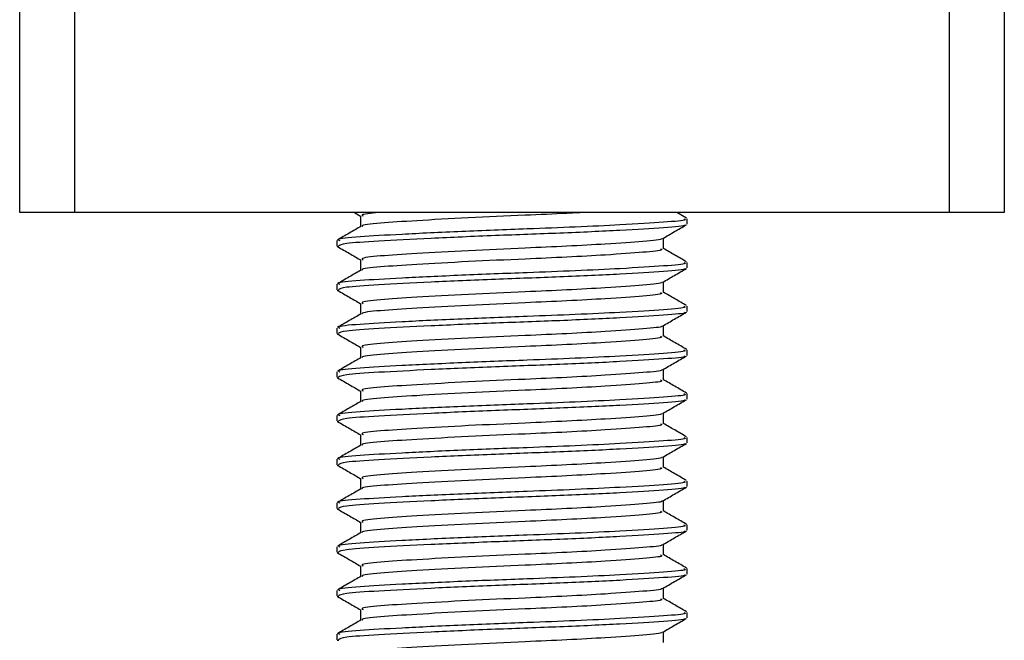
# Model space of a CAD drawing. Header units: millimetres. Extents: x 0 to 420, y 0 to 297.
# Tile 79 of 128: x 209.83 to 211.45, y 197.19 to 198.21. Entities that reach past the tile are written whole.
import ezdxf

# ---------------------------------------------------------------- set-up
doc = ezdxf.new("R2010")
doc.units = ezdxf.units.MM

msp = doc.modelspace()

# ---------------------------------------------------------------- linework, layer by layer
at = {"color": 7, "linetype": 'Continuous', "lineweight": 25}
for p, q in [((209.82907, 197.89454), (209.82907, 198.32703)), ((209.91918, 198.32703), (209.91918, 197.89454)), ((211.36081, 197.89454), (211.36081, 198.32703)), ((211.45091, 198.32703), (211.45091, 197.89454)), ((209.91918, 197.89454), (209.82907, 197.89454)), ((211.36081, 197.89454), (209.91918, 197.89454)), ((210.38029, 197.89454), (210.39068, 197.88852)), ((210.39068, 197.88897), (210.39068, 197.87147)), ((210.92761, 197.88533), (210.9117, 197.89454)), ((210.92832, 197.87548), (210.92832, 197.88449)), ((211.45091, 197.89454), (211.36081, 197.89454)), ((210.35167, 197.84847), (210.35167, 197.83943)), ((210.8893, 197.83491), (210.8893, 197.85248)), ((210.35207, 197.8388), (210.3545, 197.8384)), ((210.39068, 197.81689), (210.39068, 197.79939)), ((210.92832, 197.8034), (210.92832, 197.81241)), ((210.35167, 197.77639), (210.35167, 197.76735)), ((210.8893, 197.76283), (210.8893, 197.7804)), ((210.35207, 197.76672), (210.3545, 197.76632)), ((210.39068, 197.74481), (210.39068, 197.7273)), ((210.92832, 197.73132), (210.92832, 197.74033)), ((210.35167, 197.70431), (210.35167, 197.69526)), ((210.8893, 197.69075), (210.8893, 197.70832)), ((210.35207, 197.69464), (210.3545, 197.69424)), ((210.39068, 197.67273), (210.39068, 197.65522)), ((210.92832, 197.65924), (210.92832, 197.66825)), ((210.35167, 197.63223), (210.35167, 197.62318)), ((210.35207, 197.62255), (210.3545, 197.62215)), ((210.8893, 197.61866), (210.8893, 197.63623)), ((210.39068, 197.60064), (210.39068, 197.58314)), ((210.92832, 197.58716), (210.92832, 197.59617)), ((210.35167, 197.56015), (210.35167, 197.5511)), ((210.8893, 197.54658), (210.8893, 197.56415)), ((210.35207, 197.55047), (210.3545, 197.55007)), ((210.39068, 197.52856), (210.39068, 197.51106)), ((210.92832, 197.51508), (210.92832, 197.52409)), ((210.8893, 197.4745), (210.8893, 197.49207)), ((210.35167, 197.48806), (210.35167, 197.47902)), ((210.35207, 197.47839), (210.3545, 197.47799)), ((210.39068, 197.45648), (210.39068, 197.43898)), ((210.92832, 197.44299), (210.92832, 197.452)), ((210.35167, 197.41598), (210.35167, 197.40694)), ((210.8893, 197.40242), (210.8893, 197.41999)), ((210.35207, 197.40631), (210.3545, 197.40591)), ((210.39068, 197.3844), (210.39068, 197.3669)), ((210.92832, 197.37091), (210.92832, 197.37992)), ((210.8893, 197.33034), (210.8893, 197.34791)), ((210.35167, 197.3439), (210.35167, 197.33486)), ((210.35207, 197.33423), (210.3545, 197.33383)), ((210.39068, 197.31232), (210.39068, 197.29481)), ((210.92832, 197.29883), (210.92832, 197.30784)), ((210.35167, 197.27182), (210.35167, 197.26277)), ((210.8893, 197.25826), (210.8893, 197.27583)), ((210.35207, 197.26215), (210.3545, 197.26175)), ((210.39068, 197.24024), (210.39068, 197.22273)), ((210.92832, 197.22675), (210.92832, 197.23576)), ((210.35167, 197.19974), (210.35167, 197.19069)), ((210.8893, 197.18617), (210.8893, 197.20374)), ((210.35207, 197.19006), (210.3545, 197.18966))]:
    msp.add_line(p, q, dxfattribs=at)
for points, knots in [([(210.92317, 197.88449), (210.92448, 197.88388), (210.92901, 197.88177), (210.8934, 197.87863), (210.82786, 197.87453), (210.74655, 197.87063), (210.65658, 197.86718), (210.55447, 197.8633), (210.45522, 197.85855), (210.38492, 197.85457), (210.35024, 197.85105), (210.35524, 197.84901), (210.35656, 197.84847)], [0, 0, 0, 0, 0.0482673, 0.1669875, 0.2886879, 0.3822403, 0.4726264, 0.5927373, 0.7161886, 0.8348774, 0.9566226, 1, 1, 1, 1]), ([(210.4199, 197.89454), (210.4072, 197.89324), (210.38929, 197.89142), (210.39366, 197.88954), (210.39494, 197.88899)], [0, 0, 0, 0, 0.7089138, 1, 1, 1, 1]), ([(210.75477, 197.89454), (210.74671, 197.89408), (210.71861, 197.89248), (210.65378, 197.88971), (210.56626, 197.88582), (210.48, 197.88107), (210.42011, 197.8771), (210.39062, 197.87391), (210.39341, 197.87219), (210.39375, 197.87198)], [0, 0, 0, 0, 0.0578973, 0.2019019, 0.3932661, 0.5899584, 0.7790544, 0.9730254, 1, 1, 1, 1]), ([(210.39154, 197.87196), (210.38501, 197.86818), (210.37196, 197.86062), (210.3589, 197.85307), (210.35238, 197.84929)], [0, 0, 0, 0, 0.4998987, 1, 1, 1, 1]), ([(210.92422, 197.87444), (210.92463, 197.87418), (210.92743, 197.87243), (210.89259, 197.86963), (210.82235, 197.86515), (210.72193, 197.8605), (210.61089, 197.85659), (210.50348, 197.85195), (210.41691, 197.84748), (210.36073, 197.84367), (210.35629, 197.84079), (210.35419, 197.83943)], [0, 0, 0, 0, 0.020946, 0.1431057, 0.2683321, 0.3948123, 0.5164381, 0.6428345, 0.7681974, 0.8902633, 1, 1, 1, 1]), ([(210.88807, 197.85176), (210.89459, 197.85554), (210.90763, 197.8631), (210.92068, 197.87065), (210.92721, 197.87443)], [0, 0, 0, 0, 0.4999098, 1, 1, 1, 1]), ([(210.88589, 197.85177), (210.88616, 197.85156), (210.88837, 197.84986), (210.85829, 197.84711), (210.8026, 197.84299), (210.73209, 197.83909), (210.65435, 197.83564), (210.56604, 197.83176), (210.48023, 197.82701), (210.41942, 197.82304), (210.38942, 197.81951), (210.39378, 197.81746), (210.39494, 197.81691)], [0, 0, 0, 0, 0.0170089, 0.1395429, 0.2651564, 0.3617182, 0.4550083, 0.5789794, 0.7064021, 0.8289037, 0.9545634, 1, 1, 1, 1]), ([(210.35277, 197.83839), (210.3593, 197.83461), (210.37194, 197.8273), (210.38457, 197.81998), (210.39068, 197.81644)], [0, 0, 0, 0, 0.5163558, 1, 1, 1, 1]), ([(210.88487, 197.83492), (210.88598, 197.83431), (210.88987, 197.83221), (210.8591, 197.82907), (210.80244, 197.82497), (210.73213, 197.82107), (210.65432, 197.81762), (210.56609, 197.81374), (210.48004, 197.80899), (210.4201, 197.80502), (210.39062, 197.80182), (210.39341, 197.80011), (210.39375, 197.7999)], [0, 0, 0, 0, 0.0490909, 0.1710963, 0.2961678, 0.392313, 0.4852006, 0.6086368, 0.7355098, 0.8574829, 0.9826005, 1, 1, 1, 1]), ([(210.92761, 197.81325), (210.92108, 197.81702), (210.90831, 197.82442), (210.89554, 197.83181), (210.8893, 197.83543)], [0, 0, 0, 0, 0.5112595, 1, 1, 1, 1]), ([(210.39154, 197.79988), (210.38501, 197.7961), (210.37196, 197.78854), (210.3589, 197.78098), (210.35238, 197.7772)], [0, 0, 0, 0, 0.4998987, 1, 1, 1, 1]), ([(210.92317, 197.81241), (210.92448, 197.8118), (210.92901, 197.80969), (210.8934, 197.80655), (210.82786, 197.80245), (210.74655, 197.79854), (210.65658, 197.7951), (210.55447, 197.79122), (210.45522, 197.78646), (210.38492, 197.78249), (210.35024, 197.77897), (210.35524, 197.77693), (210.35656, 197.77639)], [0, 0, 0, 0, 0.0482673, 0.1669875, 0.2886879, 0.3822403, 0.4726264, 0.5927373, 0.7161886, 0.8348774, 0.9566226, 1, 1, 1, 1]), ([(210.92422, 197.80236), (210.92463, 197.8021), (210.92743, 197.80035), (210.89259, 197.79755), (210.82235, 197.79307), (210.72193, 197.78842), (210.61089, 197.78451), (210.50348, 197.77987), (210.41691, 197.77539), (210.36073, 197.77159), (210.35629, 197.76871), (210.35419, 197.76735)], [0, 0, 0, 0, 0.020946, 0.1431057, 0.2683321, 0.3948123, 0.5164381, 0.6428345, 0.7681974, 0.8902633, 1, 1, 1, 1]), ([(210.88807, 197.77968), (210.89459, 197.78346), (210.90763, 197.79102), (210.92068, 197.79857), (210.92721, 197.80235)], [0, 0, 0, 0, 0.4999098, 1, 1, 1, 1]), ([(210.88589, 197.77969), (210.88616, 197.77948), (210.88837, 197.77778), (210.85829, 197.77502), (210.8026, 197.77091), (210.73209, 197.76701), (210.65435, 197.76356), (210.56604, 197.75968), (210.48023, 197.75493), (210.41942, 197.75096), (210.38942, 197.74743), (210.39378, 197.74538), (210.39494, 197.74483)], [0, 0, 0, 0, 0.01700891, 0.13954292, 0.26515642, 0.36171819, 0.45500832, 0.57897936, 0.70640208, 0.8289037, 0.95456345, 1, 1, 1, 1]), ([(210.35277, 197.76631), (210.3593, 197.76253), (210.37194, 197.75522), (210.38457, 197.7479), (210.39068, 197.74436)], [0, 0, 0, 0, 0.5163558, 1, 1, 1, 1]), ([(210.88487, 197.76284), (210.88598, 197.76223), (210.88987, 197.76012), (210.8591, 197.75699), (210.80244, 197.75289), (210.73213, 197.74899), (210.65432, 197.74554), (210.56609, 197.74166), (210.48004, 197.73691), (210.4201, 197.73294), (210.39062, 197.72974), (210.39341, 197.72803), (210.39375, 197.72782)], [0, 0, 0, 0, 0.0490909, 0.1710963, 0.2961678, 0.392313, 0.4852006, 0.6086368, 0.7355098, 0.8574829, 0.9826005, 1, 1, 1, 1]), ([(210.92761, 197.74116), (210.92108, 197.74494), (210.90831, 197.75233), (210.89554, 197.75973), (210.8893, 197.76335)], [0, 0, 0, 0, 0.5112595, 1, 1, 1, 1]), ([(210.92317, 197.74033), (210.92448, 197.73972), (210.92901, 197.7376), (210.8934, 197.73447), (210.82786, 197.73036), (210.74655, 197.72646), (210.65658, 197.72302), (210.55447, 197.71914), (210.45522, 197.71438), (210.38492, 197.71041), (210.35024, 197.70689), (210.35524, 197.70485), (210.35656, 197.70431)], [0, 0, 0, 0, 0.0482673, 0.1669875, 0.2886879, 0.3822403, 0.4726264, 0.5927373, 0.7161886, 0.8348774, 0.9566226, 1, 1, 1, 1]), ([(210.39154, 197.7278), (210.38501, 197.72402), (210.37196, 197.71646), (210.3589, 197.7089), (210.35238, 197.70512)], [0, 0, 0, 0, 0.4998987, 1, 1, 1, 1]), ([(210.92422, 197.73027), (210.92463, 197.73002), (210.92743, 197.72827), (210.89259, 197.72547), (210.82235, 197.72099), (210.72193, 197.71634), (210.61089, 197.71243), (210.50348, 197.70778), (210.41691, 197.70331), (210.36073, 197.6995), (210.35629, 197.69663), (210.35419, 197.69526)], [0, 0, 0, 0, 0.020946, 0.1431057, 0.2683321, 0.3948123, 0.5164381, 0.6428345, 0.7681974, 0.8902633, 1, 1, 1, 1]), ([(210.88807, 197.7076), (210.89459, 197.71138), (210.90763, 197.71894), (210.92068, 197.72649), (210.92721, 197.73027)], [0, 0, 0, 0, 0.4999098, 1, 1, 1, 1]), ([(210.88589, 197.7076), (210.88616, 197.7074), (210.88837, 197.7057), (210.85829, 197.70294), (210.8026, 197.69883), (210.73209, 197.69493), (210.65435, 197.69148), (210.56604, 197.6876), (210.48023, 197.68285), (210.41942, 197.67887), (210.38942, 197.67535), (210.39378, 197.67329), (210.39494, 197.67275)], [0, 0, 0, 0, 0.0170089, 0.1395429, 0.2651564, 0.3617182, 0.4550083, 0.5789794, 0.7064021, 0.8289037, 0.9545634, 1, 1, 1, 1]), ([(210.35277, 197.69423), (210.3593, 197.69045), (210.37194, 197.68313), (210.38457, 197.67581), (210.39068, 197.67227)], [0, 0, 0, 0, 0.51635581, 1, 1, 1, 1]), ([(210.88487, 197.69076), (210.88598, 197.69015), (210.88987, 197.68804), (210.8591, 197.68491), (210.80244, 197.68081), (210.73213, 197.67691), (210.65432, 197.67346), (210.56609, 197.66958), (210.48004, 197.66483), (210.4201, 197.66085), (210.39062, 197.65766), (210.39341, 197.65595), (210.39375, 197.65574)], [0, 0, 0, 0, 0.0490909, 0.1710963, 0.2961678, 0.392313, 0.4852006, 0.6086368, 0.7355098, 0.8574829, 0.9826005, 1, 1, 1, 1]), ([(210.92761, 197.66908), (210.92108, 197.67286), (210.90831, 197.68025), (210.89554, 197.68765), (210.8893, 197.69126)], [0, 0, 0, 0, 0.5112595, 1, 1, 1, 1]), ([(210.39154, 197.65572), (210.38501, 197.65194), (210.37196, 197.64438), (210.3589, 197.63682), (210.35238, 197.63304)], [0, 0, 0, 0, 0.4998987, 1, 1, 1, 1]), ([(210.92317, 197.66825), (210.92448, 197.66764), (210.92901, 197.66552), (210.8934, 197.66239), (210.82786, 197.65828), (210.74655, 197.65438), (210.65658, 197.65094), (210.55447, 197.64705), (210.45522, 197.6423), (210.38492, 197.63833), (210.35024, 197.63481), (210.35524, 197.63276), (210.35656, 197.63223)], [0, 0, 0, 0, 0.0482673, 0.1669875, 0.2886879, 0.3822403, 0.4726264, 0.5927373, 0.7161886, 0.8348774, 0.9566226, 1, 1, 1, 1]), ([(210.92422, 197.65819), (210.92463, 197.65794), (210.92743, 197.65619), (210.89259, 197.65338), (210.82235, 197.64891), (210.72193, 197.64426), (210.61089, 197.64035), (210.50348, 197.6357), (210.41691, 197.63123), (210.36073, 197.62742), (210.35629, 197.62455), (210.35419, 197.62318)], [0, 0, 0, 0, 0.020946, 0.1431057, 0.2683321, 0.3948123, 0.5164381, 0.6428345, 0.7681974, 0.8902633, 1, 1, 1, 1]), ([(210.88807, 197.63552), (210.89459, 197.6393), (210.90763, 197.64685), (210.92068, 197.65441), (210.92721, 197.65818)], [0, 0, 0, 0, 0.4999098, 1, 1, 1, 1]), ([(210.35277, 197.62214), (210.3593, 197.61837), (210.37194, 197.61105), (210.38457, 197.60373), (210.39068, 197.60019)], [0, 0, 0, 0, 0.51635581, 1, 1, 1, 1]), ([(210.88589, 197.63552), (210.88616, 197.63531), (210.88837, 197.63362), (210.85829, 197.63086), (210.8026, 197.62674), (210.73209, 197.62285), (210.65435, 197.6194), (210.56604, 197.61552), (210.48023, 197.61076), (210.41942, 197.60679), (210.38942, 197.60326), (210.39378, 197.60121), (210.39494, 197.60067)], [0, 0, 0, 0, 0.0170089, 0.1395429, 0.2651564, 0.3617182, 0.4550083, 0.5789794, 0.7064021, 0.8289037, 0.9545634, 1, 1, 1, 1]), ([(210.88487, 197.61867), (210.88598, 197.61807), (210.88987, 197.61596), (210.8591, 197.61283), (210.80244, 197.60873), (210.73213, 197.60482), (210.65432, 197.60138), (210.56609, 197.5975), (210.48004, 197.59274), (210.4201, 197.58877), (210.39062, 197.58558), (210.39341, 197.58386), (210.39375, 197.58365)], [0, 0, 0, 0, 0.0490909, 0.1710963, 0.2961678, 0.392313, 0.4852006, 0.6086368, 0.7355098, 0.8574829, 0.9826005, 1, 1, 1, 1]), ([(210.92761, 197.597), (210.92108, 197.60078), (210.90831, 197.60817), (210.89554, 197.61557), (210.8893, 197.61918)], [0, 0, 0, 0, 0.5112595, 1, 1, 1, 1]), ([(210.92317, 197.59617), (210.92448, 197.59556), (210.92901, 197.59344), (210.8934, 197.5903), (210.82786, 197.5862), (210.74655, 197.5823), (210.65658, 197.57885), (210.55447, 197.57497), (210.45522, 197.57022), (210.38492, 197.56625), (210.35024, 197.56273), (210.35524, 197.56068), (210.35656, 197.56015)], [0, 0, 0, 0, 0.0482673, 0.1669875, 0.2886879, 0.3822403, 0.4726264, 0.5927373, 0.7161886, 0.8348774, 0.9566226, 1, 1, 1, 1]), ([(210.39154, 197.58364), (210.38501, 197.57986), (210.37196, 197.5723), (210.3589, 197.56474), (210.35238, 197.56096)], [0, 0, 0, 0, 0.4998987, 1, 1, 1, 1]), ([(210.92422, 197.58611), (210.92463, 197.58585), (210.92743, 197.5841), (210.89259, 197.5813), (210.82235, 197.57683), (210.72193, 197.57217), (210.61089, 197.56827), (210.50348, 197.56362), (210.41691, 197.55915), (210.36073, 197.55534), (210.35629, 197.55246), (210.35419, 197.5511)], [0, 0, 0, 0, 0.020946, 0.1431057, 0.2683321, 0.3948123, 0.5164381, 0.6428345, 0.7681974, 0.8902633, 1, 1, 1, 1]), ([(210.88807, 197.56344), (210.89459, 197.56722), (210.90763, 197.57477), (210.92068, 197.58233), (210.92721, 197.5861)], [0, 0, 0, 0, 0.4999098, 1, 1, 1, 1]), ([(210.88589, 197.56344), (210.88616, 197.56323), (210.88837, 197.56153), (210.85829, 197.55878), (210.8026, 197.55466), (210.73209, 197.55076), (210.65435, 197.54732), (210.56604, 197.54344), (210.48023, 197.53868), (210.41942, 197.53471), (210.38942, 197.53118), (210.39378, 197.52913), (210.39494, 197.52859)], [0, 0, 0, 0, 0.0170089, 0.1395429, 0.2651564, 0.3617182, 0.4550083, 0.5789794, 0.7064021, 0.8289037, 0.9545634, 1, 1, 1, 1]), ([(210.35277, 197.55006), (210.3593, 197.54629), (210.37194, 197.53897), (210.38457, 197.53165), (210.39068, 197.52811)], [0, 0, 0, 0, 0.5163558, 1, 1, 1, 1]), ([(210.88487, 197.54659), (210.88598, 197.54599), (210.88987, 197.54388), (210.8591, 197.54075), (210.80244, 197.53664), (210.73213, 197.53274), (210.65432, 197.5293), (210.56609, 197.52542), (210.48004, 197.52066), (210.4201, 197.51669), (210.39062, 197.5135), (210.39341, 197.51178), (210.39375, 197.51157)], [0, 0, 0, 0, 0.0490909, 0.1710963, 0.2961678, 0.392313, 0.4852006, 0.6086368, 0.7355098, 0.8574829, 0.9826005, 1, 1, 1, 1]), ([(210.92761, 197.52492), (210.92108, 197.5287), (210.90831, 197.53609), (210.89554, 197.54349), (210.8893, 197.5471)], [0, 0, 0, 0, 0.5112595, 1, 1, 1, 1]), ([(210.92317, 197.52409), (210.92448, 197.52347), (210.92901, 197.52136), (210.8934, 197.51822), (210.82786, 197.51412), (210.74655, 197.51022), (210.65658, 197.50677), (210.55447, 197.50289), (210.45522, 197.49814), (210.38492, 197.49417), (210.35024, 197.49065), (210.35524, 197.4886), (210.35656, 197.48806)], [0, 0, 0, 0, 0.0482673, 0.1669875, 0.2886879, 0.3822403, 0.4726264, 0.5927373, 0.7161886, 0.8348774, 0.9566226, 1, 1, 1, 1]), ([(210.39154, 197.51155), (210.38501, 197.50777), (210.37196, 197.50021), (210.3589, 197.49266), (210.35238, 197.48888)], [0, 0, 0, 0, 0.4998987, 1, 1, 1, 1]), ([(210.92422, 197.51403), (210.92463, 197.51377), (210.92743, 197.51202), (210.89259, 197.50922), (210.82235, 197.50475), (210.72193, 197.50009), (210.61089, 197.49618), (210.50348, 197.49154), (210.41691, 197.48707), (210.36073, 197.48326), (210.35629, 197.48038), (210.35419, 197.47902)], [0, 0, 0, 0, 0.020946, 0.1431057, 0.2683321, 0.3948123, 0.5164381, 0.6428345, 0.7681974, 0.8902633, 1, 1, 1, 1]), ([(210.88807, 197.49136), (210.89459, 197.49513), (210.90763, 197.50269), (210.92068, 197.51024), (210.92721, 197.51402)], [0, 0, 0, 0, 0.4999098, 1, 1, 1, 1]), ([(210.88589, 197.49136), (210.88616, 197.49115), (210.88837, 197.48945), (210.85829, 197.4867), (210.8026, 197.48258), (210.73209, 197.47868), (210.65435, 197.47524), (210.56604, 197.47135), (210.48023, 197.4666), (210.41942, 197.46263), (210.38942, 197.4591), (210.39378, 197.45705), (210.39494, 197.4565)], [0, 0, 0, 0, 0.0170089, 0.1395429, 0.2651564, 0.3617182, 0.4550083, 0.5789794, 0.7064021, 0.8289037, 0.9545634, 1, 1, 1, 1]), ([(210.35277, 197.47798), (210.3593, 197.4742), (210.37194, 197.46689), (210.38457, 197.45957), (210.39068, 197.45603)], [0, 0, 0, 0, 0.5163558, 1, 1, 1, 1]), ([(210.92761, 197.45284), (210.92108, 197.45662), (210.90831, 197.46401), (210.89554, 197.4714), (210.8893, 197.47502)], [0, 0, 0, 0, 0.5112595, 1, 1, 1, 1]), ([(210.88487, 197.47451), (210.88598, 197.47391), (210.88987, 197.4718), (210.8591, 197.46867), (210.80244, 197.46456), (210.73213, 197.46066), (210.65432, 197.45722), (210.56609, 197.45333), (210.48004, 197.44858), (210.4201, 197.44461), (210.39062, 197.44142), (210.39341, 197.4397), (210.39375, 197.43949)], [0, 0, 0, 0, 0.0490909, 0.1710963, 0.2961678, 0.392313, 0.4852006, 0.6086368, 0.7355098, 0.8574829, 0.9826005, 1, 1, 1, 1]), ([(210.92317, 197.452), (210.92448, 197.45139), (210.92901, 197.44928), (210.8934, 197.44614), (210.82786, 197.44204), (210.74655, 197.43814), (210.65658, 197.43469), (210.55447, 197.43081), (210.45522, 197.42606), (210.38492, 197.42208), (210.35024, 197.41856), (210.35524, 197.41652), (210.35656, 197.41598)], [0, 0, 0, 0, 0.0482673, 0.1669875, 0.2886879, 0.3822403, 0.4726264, 0.5927373, 0.7161886, 0.8348774, 0.9566226, 1, 1, 1, 1]), ([(210.39154, 197.43947), (210.38501, 197.43569), (210.37196, 197.42813), (210.3589, 197.42058), (210.35238, 197.4168)], [0, 0, 0, 0, 0.49989867, 1, 1, 1, 1]), ([(210.92422, 197.44195), (210.92463, 197.44169), (210.92743, 197.43994), (210.89259, 197.43714), (210.82235, 197.43266), (210.72193, 197.42801), (210.61089, 197.4241), (210.50348, 197.41946), (210.41691, 197.41499), (210.36073, 197.41118), (210.35629, 197.4083), (210.35419, 197.40694)], [0, 0, 0, 0, 0.020946, 0.1431057, 0.2683321, 0.3948123, 0.5164381, 0.6428345, 0.7681974, 0.8902633, 1, 1, 1, 1]), ([(210.88807, 197.41928), (210.89459, 197.42305), (210.90763, 197.43061), (210.92068, 197.43816), (210.92721, 197.44194)], [0, 0, 0, 0, 0.4999098, 1, 1, 1, 1]), ([(210.88589, 197.41928), (210.88616, 197.41907), (210.88837, 197.41737), (210.85829, 197.41462), (210.8026, 197.4105), (210.73209, 197.4066), (210.65435, 197.40315), (210.56604, 197.39927), (210.48023, 197.39452), (210.41942, 197.39055), (210.38942, 197.38702), (210.39378, 197.38497), (210.39494, 197.38442)], [0, 0, 0, 0, 0.0170089, 0.1395429, 0.2651564, 0.3617182, 0.4550083, 0.5789794, 0.7064021, 0.8289037, 0.9545634, 1, 1, 1, 1]), ([(210.35277, 197.4059), (210.3593, 197.40212), (210.37194, 197.39481), (210.38457, 197.38749), (210.39068, 197.38395)], [0, 0, 0, 0, 0.5163558, 1, 1, 1, 1]), ([(210.88487, 197.40243), (210.88598, 197.40182), (210.88987, 197.39972), (210.8591, 197.39658), (210.80244, 197.39248), (210.73213, 197.38858), (210.65432, 197.38513), (210.56609, 197.38125), (210.48004, 197.3765), (210.4201, 197.37253), (210.39062, 197.36934), (210.39341, 197.36762), (210.39375, 197.36741)], [0, 0, 0, 0, 0.0490909, 0.1710963, 0.2961678, 0.392313, 0.4852006, 0.6086368, 0.7355098, 0.8574829, 0.9826005, 1, 1, 1, 1]), ([(210.92761, 197.38076), (210.92108, 197.38453), (210.90831, 197.39193), (210.89554, 197.39932), (210.8893, 197.40294)], [0, 0, 0, 0, 0.5112595, 1, 1, 1, 1]), ([(210.92317, 197.37992), (210.92448, 197.37931), (210.92901, 197.3772), (210.8934, 197.37406), (210.82786, 197.36996), (210.74655, 197.36605), (210.65658, 197.36261), (210.55447, 197.35873), (210.45522, 197.35397), (210.38492, 197.35), (210.35024, 197.34648), (210.35524, 197.34444), (210.35656, 197.3439)], [0, 0, 0, 0, 0.0482673, 0.1669875, 0.2886879, 0.3822403, 0.4726264, 0.5927373, 0.7161886, 0.8348774, 0.9566226, 1, 1, 1, 1]), ([(210.39154, 197.36739), (210.38501, 197.36361), (210.37196, 197.35605), (210.3589, 197.34849), (210.35238, 197.34471)], [0, 0, 0, 0, 0.4998987, 1, 1, 1, 1]), ([(210.92422, 197.36987), (210.92463, 197.36961), (210.92743, 197.36786), (210.89259, 197.36506), (210.82235, 197.36058), (210.72193, 197.35593), (210.61089, 197.35202), (210.50348, 197.34738), (210.41691, 197.3429), (210.36073, 197.3391), (210.35629, 197.33622), (210.35419, 197.33486)], [0, 0, 0, 0, 0.020946, 0.1431057, 0.2683321, 0.3948123, 0.5164381, 0.6428345, 0.7681974, 0.8902633, 1, 1, 1, 1]), ([(210.88807, 197.34719), (210.89459, 197.35097), (210.90763, 197.35853), (210.92068, 197.36608), (210.92721, 197.36986)], [0, 0, 0, 0, 0.4999098, 1, 1, 1, 1]), ([(210.88589, 197.3472), (210.88616, 197.34699), (210.88837, 197.34529), (210.85829, 197.34253), (210.8026, 197.33842), (210.73209, 197.33452), (210.65435, 197.33107), (210.56604, 197.32719), (210.48023, 197.32244), (210.41942, 197.31847), (210.38942, 197.31494), (210.39378, 197.31289), (210.39494, 197.31234)], [0, 0, 0, 0, 0.0170089, 0.1395429, 0.2651564, 0.3617182, 0.4550083, 0.5789794, 0.7064021, 0.8289037, 0.9545634, 1, 1, 1, 1]), ([(210.35277, 197.33382), (210.3593, 197.33004), (210.37194, 197.32273), (210.38457, 197.31541), (210.39068, 197.31187)], [0, 0, 0, 0, 0.5163558, 1, 1, 1, 1]), ([(210.88487, 197.33035), (210.88598, 197.32974), (210.88987, 197.32763), (210.8591, 197.3245), (210.80244, 197.3204), (210.73213, 197.3165), (210.65432, 197.31305), (210.56609, 197.30917), (210.48004, 197.30442), (210.4201, 197.30045), (210.39062, 197.29725), (210.39341, 197.29554), (210.39375, 197.29533)], [0, 0, 0, 0, 0.0490909, 0.1710963, 0.2961678, 0.392313, 0.4852006, 0.6086368, 0.7355098, 0.8574829, 0.9826005, 1, 1, 1, 1]), ([(210.92761, 197.30867), (210.92108, 197.31245), (210.90831, 197.31984), (210.89554, 197.32724), (210.8893, 197.33086)], [0, 0, 0, 0, 0.5112595, 1, 1, 1, 1]), ([(210.92317, 197.30784), (210.92448, 197.30723), (210.92901, 197.30511), (210.8934, 197.30198), (210.82786, 197.29787), (210.74655, 197.29397), (210.65658, 197.29053), (210.55447, 197.28665), (210.45522, 197.28189), (210.38492, 197.27792), (210.35024, 197.2744), (210.35524, 197.27236), (210.35656, 197.27182)], [0, 0, 0, 0, 0.04826734, 0.16698745, 0.28868792, 0.3822403, 0.47262643, 0.59273734, 0.71618864, 0.8348774, 0.95662262, 1, 1, 1, 1]), ([(210.92422, 197.29778), (210.92463, 197.29753), (210.92743, 197.29578), (210.89259, 197.29298), (210.82235, 197.2885), (210.72193, 197.28385), (210.61089, 197.27994), (210.50348, 197.27529), (210.41691, 197.27082), (210.36073, 197.26701), (210.35629, 197.26414), (210.35419, 197.26277)], [0, 0, 0, 0, 0.020946, 0.1431057, 0.2683321, 0.3948123, 0.5164381, 0.6428345, 0.7681974, 0.8902633, 1, 1, 1, 1]), ([(210.88807, 197.27511), (210.89459, 197.27889), (210.90763, 197.28645), (210.92068, 197.294), (210.92721, 197.29778)], [0, 0, 0, 0, 0.4999098, 1, 1, 1, 1]), ([(210.39154, 197.29531), (210.38501, 197.29153), (210.37196, 197.28397), (210.3589, 197.27641), (210.35238, 197.27263)], [0, 0, 0, 0, 0.4998987, 1, 1, 1, 1]), ([(210.88589, 197.27511), (210.88616, 197.27491), (210.88837, 197.27321), (210.85829, 197.27045), (210.8026, 197.26634), (210.73209, 197.26244), (210.65435, 197.25899), (210.56604, 197.25511), (210.48023, 197.25036), (210.41942, 197.24639), (210.38942, 197.24286), (210.39378, 197.2408), (210.39494, 197.24026)], [0, 0, 0, 0, 0.0170089, 0.1395429, 0.2651564, 0.3617182, 0.4550083, 0.5789794, 0.7064021, 0.8289037, 0.9545634, 1, 1, 1, 1]), ([(210.35277, 197.26174), (210.3593, 197.25796), (210.37194, 197.25064), (210.38457, 197.24332), (210.39068, 197.23979)], [0, 0, 0, 0, 0.5163558, 1, 1, 1, 1]), ([(210.88487, 197.25827), (210.88598, 197.25766), (210.88987, 197.25555), (210.8591, 197.25242), (210.80244, 197.24832), (210.73213, 197.24442), (210.65432, 197.24097), (210.56609, 197.23709), (210.48004, 197.23234), (210.4201, 197.22836), (210.39062, 197.22517), (210.39341, 197.22346), (210.39375, 197.22325)], [0, 0, 0, 0, 0.0490909, 0.1710963, 0.2961678, 0.392313, 0.4852006, 0.6086368, 0.7355098, 0.8574829, 0.9826005, 1, 1, 1, 1]), ([(210.92761, 197.23659), (210.92108, 197.24037), (210.90831, 197.24776), (210.89554, 197.25516), (210.8893, 197.25877)], [0, 0, 0, 0, 0.5112595, 1, 1, 1, 1]), ([(210.92317, 197.23576), (210.92448, 197.23515), (210.92901, 197.23303), (210.8934, 197.2299), (210.82786, 197.22579), (210.74655, 197.22189), (210.65658, 197.21845), (210.55447, 197.21456), (210.45522, 197.20981), (210.38492, 197.20584), (210.35024, 197.20232), (210.35524, 197.20027), (210.35656, 197.19974)], [0, 0, 0, 0, 0.0482673, 0.1669875, 0.2886879, 0.3822403, 0.4726264, 0.5927373, 0.7161886, 0.8348774, 0.9566226, 1, 1, 1, 1]), ([(210.39154, 197.22323), (210.38501, 197.21945), (210.37196, 197.21189), (210.3589, 197.20433), (210.35238, 197.20055)], [0, 0, 0, 0, 0.49989867, 1, 1, 1, 1]), ([(210.92422, 197.2257), (210.92463, 197.22545), (210.92743, 197.2237), (210.89259, 197.2209), (210.82235, 197.21642), (210.72193, 197.21177), (210.61089, 197.20786), (210.50348, 197.20321), (210.41691, 197.19874), (210.36073, 197.19493), (210.35629, 197.19206), (210.35419, 197.19069)], [0, 0, 0, 0, 0.020946, 0.1431057, 0.2683321, 0.3948123, 0.5164381, 0.6428345, 0.7681974, 0.8902633, 1, 1, 1, 1]), ([(210.88807, 197.20303), (210.89459, 197.20681), (210.90763, 197.21436), (210.92068, 197.22192), (210.92721, 197.2257)], [0, 0, 0, 0, 0.4999098, 1, 1, 1, 1]), ([(210.88589, 197.20303), (210.88616, 197.20282), (210.88837, 197.20113), (210.85829, 197.19837), (210.8026, 197.19425), (210.73209, 197.19036), (210.65435, 197.18691), (210.56604, 197.18303), (210.48023, 197.17827), (210.41942, 197.1743), (210.38942, 197.17078), (210.39378, 197.16872), (210.39494, 197.16818)], [0, 0, 0, 0, 0.0170089, 0.1395429, 0.2651564, 0.3617182, 0.4550083, 0.5789794, 0.7064021, 0.8289037, 0.9545634, 1, 1, 1, 1])]:
    msp.add_open_spline(points, degree=3, knots=knots, dxfattribs=at)

doc.saveas('drawing.dxf')
